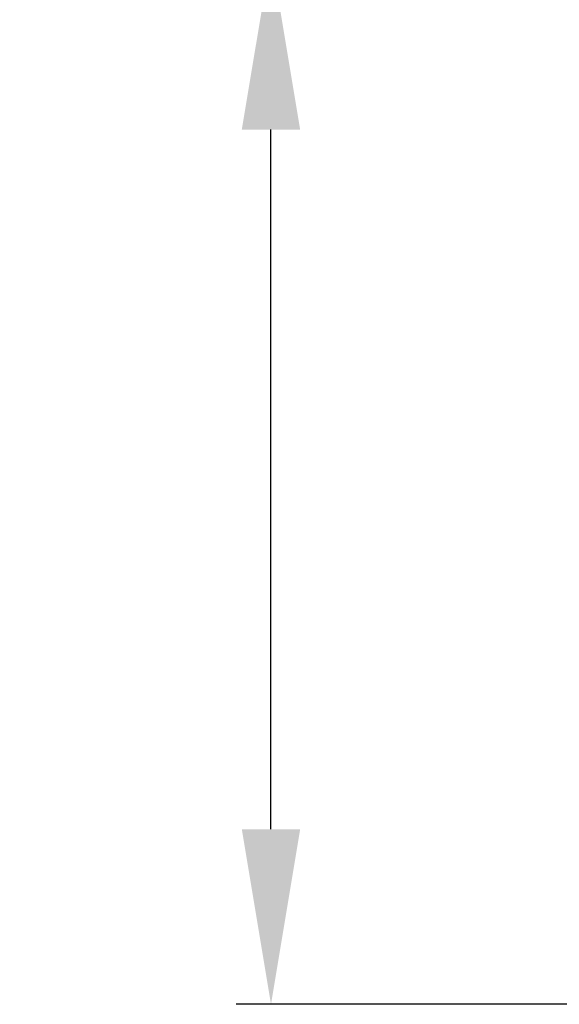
# Model space of a CAD drawing. Header units: millimetres. Extents: x 2984 to 3412, y -1556 to -1253.
# Tile 10 of 53: x 3037.9 to 3045.61, y -1397.63 to -1383.56. Entities that reach past the tile are written whole.
import ezdxf

# ---------------------------------------------------------------- set-up
doc = ezdxf.new("R2010")
doc.units = ezdxf.units.MM
doc.styles.add('HANA', font='arial.ttf')
doc.dimstyles.new('HANA$0', dxfattribs={"dimtxt": 2.5, "dimasz": 2.5, "dimexe": 0.5, "dimexo": 0.2, "dimgap": 0.5, "dimtad": 1, "dimzin": 1, "dimdsep": 46, "dimtxsty": 'HANA', "dimcen": 0, "dimclrd": 3, "dimclre": 3, "dimclrt": 4, "dimadec": 0, "dimazin": 0, "dimtfac": 1, "dimtmove": 0, "dimatfit": 3, "dimfxl": 1, "dimtzin": 0, "dimarcsym": 0})

# ---------------------------------------------------------------- blocks, each defined once
blk = doc.blocks.new('*D35')
at = {"color": 3, "lineweight": -2}
for p, q in [((3041.492, -1382.632), (3041.492, -1361.12)), ((3050.614, -1382.632), (3040.992, -1382.632)), ((3041.492, -1395.132), (3041.492, -1385.132)), ((3050.614, -1397.632), (3040.992, -1397.632))]:
    blk.add_line(p, q, dxfattribs=at)
at = {"color": 3}
for points in [[(3041.909, -1385.132), (3041.075, -1385.132), (3041.492, -1382.632)], [(3041.075, -1395.132), (3041.909, -1395.132), (3041.492, -1397.632)]]:
    blk.add_solid(points, dxfattribs=at)
at = {"layer": 'Defpoints', "color": 0}
for p in [(3041.492, -1382.632), (3050.814, -1382.632), (3050.814, -1397.632)]:
    blk.add_point(p, dxfattribs=at)
at = {"color": 4, "insert": (3039.716, -1370.087), "char_height": 2.5, "attachment_point": 5, "rotation": 90, "style": 'HANA'}
blk.add_mtext('15.00%%p0.15', dxfattribs=at)

msp = doc.modelspace()

# ---------------------------------------------------------------- dimensions: what is measured, and where the dimension line sits
dim = msp.add_linear_dim(base=(3041.492, -1382.632), p1=(3050.814, -1397.632), p2=(3050.814, -1382.632), angle=90, dimstyle='HANA$0', override={"dimtol": 1, "dimtp": 0.15, "dimtm": 0.15, "dimtfillclr": 3})
dim.commit()
dim.dimension.update_dxf_attribs({"geometry": '*D35', "text_midpoint": (3041.492, -1370.087), "dimtype": 160})

doc.saveas('drawing.dxf')
